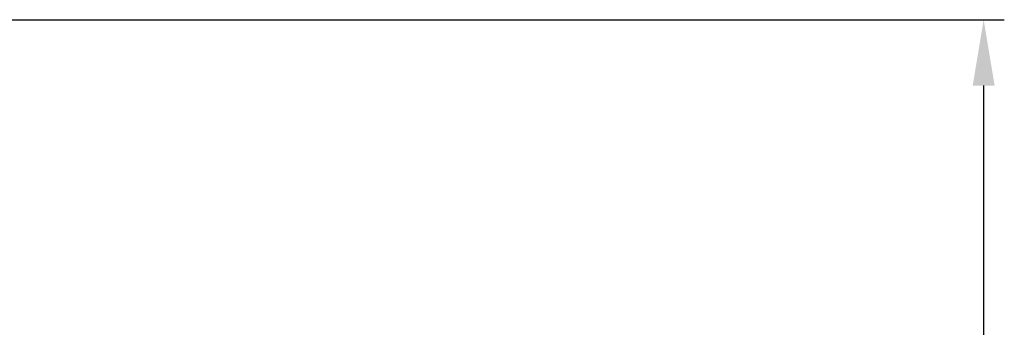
# Model space of a CAD drawing. Header units: millimetres. Extents: x 5295 to 5864, y 1670 to 2073.
# Tile 6 of 10: x 5501 to 5561, y 1987 to 2006. Entities that reach past the tile are written whole.
import ezdxf

# ---------------------------------------------------------------- set-up
doc = ezdxf.new("R2010")
doc.units = ezdxf.units.MM
doc.dimstyles.new('ISO-25', dxfattribs={"dimtxt": 2.5, "dimasz": 2.5, "dimexe": 1.25, "dimexo": 0.625, "dimtad": 1, "dimzin": 9, "dimdsep": 46, "dimtxsty": 'Standard', "dimcen": 2.5, "dimclrd": 2, "dimclre": 2, "dimclrt": 2, "dimadec": 0, "dimazin": 0, "dimtfac": 1, "dimtmove": 0, "dimatfit": 3, "dimfxl": 0, "dimarcsym": 0})

# ---------------------------------------------------------------- blocks, each defined once
blk = doc.blocks.new('*D73')
at = {"color": 2, "lineweight": -2, "transparency": 16777216}
for p, q in [((5498.077, 2005.621), (5560.982, 2005.621)), ((5559.732, 1905.075), (5559.732, 2001.621)), ((5534.345, 1901.075), (5560.982, 1901.075))]:
    blk.add_line(p, q, dxfattribs=at)
at = {"color": 2, "transparency": 16777216}
for points in [[(5559.065, 2001.621), (5560.398, 2001.621), (5559.732, 2005.621)], [(5559.065, 1905.075), (5560.398, 1905.075), (5559.732, 1901.075)]]:
    blk.add_solid(points, dxfattribs=at)
at = {"layer": 'Defpoints', "color": 0, "transparency": 16777216}
for p in [(5497.452, 2005.621), (5559.732, 2005.621), (5533.72, 1901.075)]:
    blk.add_point(p, dxfattribs=at)
at = {"color": 2, "transparency": 16777216, "insert": (5556.603, 1953.348), "char_height": 5, "attachment_point": 5, "rotation": 90}
blk.add_mtext('104.5', dxfattribs=at)

msp = doc.modelspace()

# ---------------------------------------------------------------- dimensions: what is measured, and where the dimension line sits
dim = msp.add_linear_dim(base=(5559.732, 2005.621), p1=(5533.72, 1901.075), p2=(5497.452, 2005.621), angle=90, dimstyle='ISO-25', override={"dimtxt": 5, "dimasz": 4, "dimdec": 1, "dimtdec": 1, "dimfxl": 2.5, "dimtfillclr": 2})
dim.commit()
dim.dimension.update_dxf_attribs({"geometry": '*D73', "text_midpoint": (5556.603, 1953.348)})

doc.saveas('drawing.dxf')
